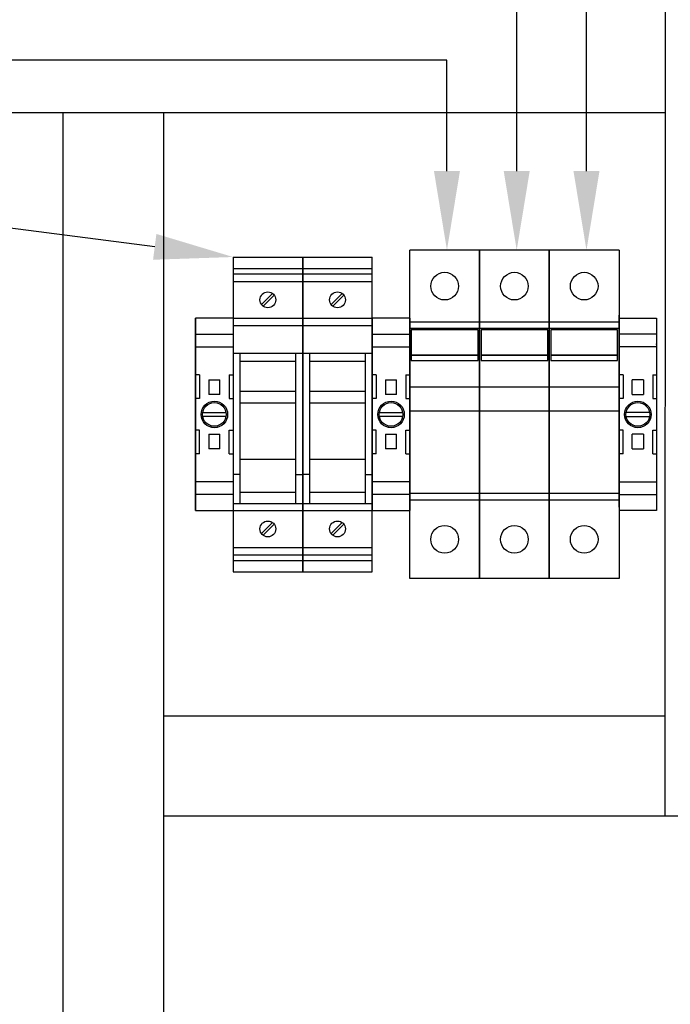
# Model space of a CAD drawing. Header units: inches. Extents: x 2934 to 6866, y 422 to 3136.
# Tile 34 of 84: x 3302 to 3466, y 2189 to 2438. Entities that reach past the tile are written whole.
import ezdxf
from ezdxf import colors
from ezdxf.entities.mleader import LeaderData, LeaderLine
from ezdxf.math import Vec2, Vec3

# ---------------------------------------------------------------- set-up
doc = ezdxf.new("R2010")
doc.units = ezdxf.units.IN
doc.header["$MEASUREMENT"] = 0
doc.layers.add('LV_PANEL MOUNT', color=7, linetype='Continuous')
doc.styles.get("Standard").update_dxf_attribs({"font": 'arial.ttf'})

msp = doc.modelspace()

# ---------------------------------------------------------------- linework, layer by layer
at = {"layer": 'LV_PANEL MOUNT'}
for p, q in [((3465.11, 2236.11), (3465.18, 2591.69)), ((3465.18, 2413.94), (3185.75, 2413.94)), ((3312.73, 2159.9), (3312.73, 2413.94)), ((3338.13, 2413.94), (3338.13, 2159.9)), ((3400.46, 2296.2), (3400.46, 2379.25)), ((3418.11, 2379.25), (3400.46, 2379.25)), ((3400.46, 2296.2), (3400.46, 2379.25)), ((3418.11, 2379.25), (3400.46, 2379.25)), ((3418.11, 2379.25), (3418.11, 2296.2)), ((3418.11, 2296.2), (3418.11, 2379.25)), ((3435.76, 2379.25), (3418.11, 2379.25)), ((3418.11, 2379.25), (3418.11, 2296.2)), ((3418.11, 2296.2), (3418.11, 2379.25)), ((3435.76, 2379.25), (3418.11, 2379.25)), ((3435.76, 2296.2), (3435.76, 2379.25)), ((3453.41, 2379.25), (3435.76, 2379.25)), ((3435.76, 2379.25), (3435.76, 2296.2)), ((3435.76, 2296.2), (3435.76, 2379.25)), ((3453.41, 2379.25), (3435.76, 2379.25)), ((3435.76, 2379.25), (3435.76, 2296.2)), ((3453.41, 2379.25), (3453.41, 2296.2)), ((3453.41, 2379.25), (3453.41, 2296.2)), ((3355.76, 2377.52), (3373.36, 2377.52)), ((3355.76, 2377.52), (3355.76, 2297.92)), ((3373.36, 2297.92), (3373.36, 2377.52)), ((3373.36, 2377.52), (3390.96, 2377.52)), ((3373.36, 2377.52), (3373.36, 2297.92)), ((3390.96, 2297.92), (3390.96, 2377.52)), ((3355.76, 2374.6), (3373.36, 2374.6)), ((3355.76, 2373.25), (3373.36, 2373.25)), ((3373.36, 2374.6), (3390.96, 2374.6)), ((3373.36, 2373.25), (3390.96, 2373.25)), ((3355.76, 2371.34), (3373.36, 2371.34)), ((3373.36, 2371.34), (3390.96, 2371.34)), ((3362.95, 2365.5), (3365.74, 2368.29)), ((3366.17, 2367.87), (3363.37, 2365.07)), ((3380.55, 2365.5), (3383.34, 2368.29)), ((3383.77, 2367.87), (3380.97, 2365.07)), ((3453.41, 2314.25), (3453.41, 2362.85)), ((3453.41, 2314.25), (3453.41, 2362.85)), ((3453.41, 2314.25), (3453.41, 2362.85)), ((3453.41, 2314.25), (3453.41, 2362.85)), ((3453.41, 2314.25), (3453.41, 2362.85)), ((3453.41, 2314.25), (3453.41, 2362.85)), ((3453.41, 2314.25), (3453.41, 2362.85)), ((3453.41, 2314.25), (3453.41, 2362.85)), ((3453.41, 2314.25), (3453.41, 2362.85)), ((3453.41, 2314.25), (3453.41, 2362.85)), ((3453.41, 2314.25), (3453.41, 2362.85)), ((3453.41, 2314.25), (3453.41, 2362.85)), ((3453.41, 2314.25), (3453.41, 2362.85)), ((3453.41, 2314.25), (3453.41, 2362.85)), ((3453.41, 2314.25), (3453.41, 2362.85)), ((3453.41, 2314.25), (3453.41, 2362.85)), ((3346.26, 2313.42), (3346.26, 2362.02)), ((3355.76, 2362.02), (3346.26, 2362.02)), ((3346.26, 2362.02), (3346.26, 2313.42)), ((3355.76, 2362.02), (3373.36, 2362.02)), ((3355.76, 2362.02), (3355.76, 2313.42)), ((3373.36, 2362.02), (3390.96, 2362.02)), ((3400.46, 2362.02), (3390.96, 2362.02)), ((3390.96, 2362.02), (3390.96, 2313.42)), ((3400.46, 2314.22), (3400.46, 2362.82)), ((3400.46, 2314.22), (3400.46, 2362.82)), ((3400.46, 2362.02), (3400.46, 2313.42)), ((3418.11, 2361.05), (3400.46, 2361.05)), ((3418.11, 2361.05), (3400.46, 2361.05)), ((3435.76, 2361.05), (3418.11, 2361.05)), ((3435.76, 2361.05), (3418.11, 2361.05)), ((3453.41, 2361.05), (3435.76, 2361.05)), ((3453.41, 2361.05), (3435.76, 2361.05)), ((3453.41, 2362.02), (3462.91, 2362.02)), ((3453.41, 2362.02), (3453.41, 2313.42)), ((3462.91, 2362.02), (3462.91, 2313.42)), ((3346.26, 2357.98), (3355.76, 2357.98)), ((3355.76, 2360.22), (3373.36, 2360.22)), ((3373.36, 2360.22), (3390.96, 2360.22)), ((3390.96, 2357.98), (3400.46, 2357.98)), ((3418.11, 2359.4), (3400.46, 2359.4)), ((3418.11, 2359.4), (3400.46, 2359.4)), ((3417.72, 2359.08), (3400.83, 2359.08)), ((3400.83, 2359.08), (3400.83, 2352.68)), ((3417.72, 2359.08), (3400.83, 2359.08)), ((3400.83, 2359.08), (3400.83, 2352.68)), ((3417.72, 2352.68), (3417.72, 2359.08)), ((3417.72, 2352.68), (3417.72, 2359.08)), ((3435.76, 2359.4), (3418.11, 2359.4)), ((3435.76, 2359.4), (3418.11, 2359.4)), ((3435.37, 2359.08), (3418.48, 2359.08)), ((3418.48, 2359.08), (3418.48, 2352.68)), ((3435.37, 2359.08), (3418.48, 2359.08)), ((3418.48, 2359.08), (3418.48, 2352.68)), ((3435.37, 2352.68), (3435.37, 2359.08)), ((3435.37, 2352.68), (3435.37, 2359.08)), ((3453.41, 2359.4), (3435.76, 2359.4)), ((3453.41, 2359.4), (3435.76, 2359.4)), ((3453.02, 2359.08), (3436.13, 2359.08)), ((3436.13, 2359.08), (3436.13, 2352.68)), ((3453.02, 2359.08), (3436.13, 2359.08)), ((3436.13, 2359.08), (3436.13, 2352.68)), ((3453.02, 2352.68), (3453.02, 2359.08)), ((3453.02, 2352.68), (3453.02, 2359.08)), ((3462.91, 2357.98), (3453.41, 2357.98)), ((3346.26, 2355.22), (3346.26, 2320.22)), ((3346.26, 2354.79), (3355.76, 2354.79)), ((3355.76, 2353.22), (3373.36, 2353.22)), ((3357.56, 2315.22), (3357.56, 2353.22)), ((3371.56, 2353.22), (3371.56, 2315.22)), ((3373.36, 2353.22), (3390.96, 2353.22)), ((3375.16, 2315.22), (3375.16, 2353.22)), ((3389.16, 2353.22), (3389.16, 2315.22)), ((3390.96, 2355.22), (3390.96, 2320.22)), ((3390.96, 2354.79), (3400.46, 2354.79)), ((3400.46, 2355.22), (3400.46, 2320.22)), ((3462.91, 2354.79), (3453.41, 2354.79)), ((3462.91, 2355.22), (3462.91, 2320.22)), ((3357.56, 2351.15), (3371.56, 2351.15)), ((3375.16, 2351.15), (3389.16, 2351.15)), ((3400.83, 2352.68), (3417.72, 2352.68)), ((3417.72, 2352.68), (3400.83, 2352.68)), ((3400.83, 2352.68), (3400.83, 2351.31)), ((3400.83, 2352.68), (3417.72, 2352.68)), ((3417.72, 2352.68), (3400.83, 2352.68)), ((3400.83, 2352.68), (3400.83, 2351.31)), ((3400.83, 2351.31), (3417.72, 2351.31)), ((3400.83, 2351.31), (3417.72, 2351.31)), ((3417.72, 2351.31), (3417.72, 2352.68)), ((3417.72, 2351.31), (3417.72, 2352.68)), ((3418.48, 2352.68), (3435.37, 2352.68)), ((3435.37, 2352.68), (3418.48, 2352.68)), ((3418.48, 2352.68), (3418.48, 2351.31)), ((3418.48, 2352.68), (3435.37, 2352.68)), ((3435.37, 2352.68), (3418.48, 2352.68)), ((3418.48, 2352.68), (3418.48, 2351.31)), ((3418.48, 2351.31), (3435.37, 2351.31)), ((3418.48, 2351.31), (3435.37, 2351.31)), ((3435.37, 2351.31), (3435.37, 2352.68)), ((3435.37, 2351.31), (3435.37, 2352.68)), ((3436.13, 2352.68), (3453.02, 2352.68)), ((3453.02, 2352.68), (3436.13, 2352.68)), ((3436.13, 2352.68), (3436.13, 2351.31)), ((3436.13, 2352.68), (3453.02, 2352.68)), ((3453.02, 2352.68), (3436.13, 2352.68)), ((3436.13, 2352.68), (3436.13, 2351.31)), ((3436.13, 2351.31), (3453.02, 2351.31)), ((3436.13, 2351.31), (3453.02, 2351.31)), ((3453.02, 2351.31), (3453.02, 2352.68)), ((3453.02, 2351.31), (3453.02, 2352.68)), ((3347.26, 2347.72), (3346.26, 2347.72)), ((3347.26, 2347.72), (3347.26, 2341.72)), ((3349.61, 2346.26), (3349.6, 2346.26)), ((3349.6, 2346.26), (3349.61, 2346.25)), ((3349.61, 2346.42), (3349.61, 2346.26)), ((3349.61, 2346.42), (3352.41, 2346.42)), ((3349.61, 2346.25), (3349.61, 2342.89)), ((3352.41, 2346.26), (3352.41, 2346.42)), ((3352.41, 2346.25), (3352.41, 2346.26)), ((3352.41, 2346.26), (3352.41, 2346.26)), ((3352.41, 2342.89), (3352.41, 2346.25)), ((3354.76, 2347.72), (3354.76, 2341.72)), ((3354.76, 2347.72), (3355.76, 2347.72)), ((3391.96, 2347.72), (3390.96, 2347.72)), ((3391.96, 2347.72), (3390.96, 2347.72)), ((3391.96, 2347.72), (3391.96, 2341.72)), ((3391.96, 2347.72), (3391.96, 2341.72)), ((3394.31, 2346.26), (3394.3, 2346.26)), ((3394.3, 2346.26), (3394.31, 2346.25)), ((3394.31, 2346.42), (3394.31, 2346.26)), ((3394.31, 2346.42), (3397.11, 2346.42)), ((3394.31, 2346.25), (3394.31, 2342.89)), ((3397.11, 2346.26), (3397.11, 2346.42)), ((3397.11, 2346.25), (3397.11, 2346.26)), ((3397.11, 2346.26), (3397.11, 2346.26)), ((3397.11, 2342.89), (3397.11, 2346.25)), ((3399.46, 2347.72), (3399.46, 2341.72)), ((3399.46, 2347.72), (3400.46, 2347.72)), ((3454.41, 2347.72), (3453.41, 2347.72)), ((3454.41, 2347.72), (3454.41, 2341.72)), ((3456.76, 2346.25), (3456.75, 2346.26)), ((3456.75, 2346.26), (3456.76, 2346.26)), ((3456.76, 2346.26), (3456.76, 2346.42)), ((3459.56, 2346.42), (3456.76, 2346.42)), ((3456.76, 2342.89), (3456.76, 2346.25)), ((3459.56, 2346.42), (3459.56, 2346.26)), ((3459.56, 2346.26), (3459.56, 2346.26)), ((3459.56, 2346.26), (3459.56, 2346.25)), ((3459.56, 2346.25), (3459.56, 2342.89)), ((3461.91, 2347.72), (3461.91, 2341.72)), ((3461.91, 2347.72), (3462.91, 2347.72)), ((3357.56, 2343.57), (3371.56, 2343.57)), ((3375.16, 2343.57), (3389.16, 2343.57)), ((3418.11, 2344.62), (3400.46, 2344.62)), ((3418.11, 2344.62), (3400.46, 2344.62)), ((3435.76, 2344.62), (3418.11, 2344.62)), ((3435.76, 2344.62), (3418.11, 2344.62)), ((3453.41, 2344.62), (3435.76, 2344.62)), ((3453.41, 2344.62), (3435.76, 2344.62)), ((3347.26, 2341.72), (3346.26, 2341.72)), ((3349.61, 2342.89), (3349.61, 2342.72)), ((3349.61, 2342.89), (3349.61, 2342.89)), ((3352.41, 2342.72), (3349.61, 2342.72)), ((3352.41, 2342.89), (3352.41, 2342.89)), ((3352.41, 2342.72), (3352.41, 2342.89)), ((3354.76, 2341.72), (3355.76, 2341.72)), ((3357.56, 2340.61), (3371.56, 2340.61)), ((3375.16, 2340.61), (3389.16, 2340.61)), ((3391.96, 2341.72), (3390.96, 2341.72)), ((3391.96, 2341.72), (3390.96, 2341.72)), ((3394.31, 2342.89), (3394.31, 2342.72)), ((3394.31, 2342.89), (3394.31, 2342.89)), ((3397.11, 2342.72), (3394.31, 2342.72)), ((3397.11, 2342.89), (3397.11, 2342.89)), ((3397.11, 2342.72), (3397.11, 2342.89)), ((3399.46, 2341.72), (3400.46, 2341.72)), ((3454.41, 2341.72), (3453.41, 2341.72)), ((3456.76, 2342.89), (3456.76, 2342.89)), ((3456.76, 2342.72), (3456.76, 2342.89)), ((3456.76, 2342.72), (3459.56, 2342.72)), ((3459.56, 2342.89), (3459.56, 2342.72)), ((3459.56, 2342.89), (3459.56, 2342.89)), ((3461.91, 2341.72), (3462.91, 2341.72)), ((3348.05, 2338.22), (3353.97, 2338.22)), ((3392.75, 2338.22), (3398.67, 2338.22)), ((3418.11, 2338.55), (3400.46, 2338.55)), ((3418.11, 2338.55), (3400.46, 2338.55)), ((3435.76, 2338.55), (3418.11, 2338.55)), ((3435.76, 2338.55), (3418.11, 2338.55)), ((3453.41, 2338.55), (3435.76, 2338.55)), ((3453.41, 2338.55), (3435.76, 2338.55)), ((3461.11, 2338.22), (3455.2, 2338.22)), ((3353.97, 2337.22), (3348.05, 2337.22)), ((3398.67, 2337.22), (3392.75, 2337.22)), ((3455.2, 2337.22), (3461.11, 2337.22)), ((3347.26, 2333.72), (3346.26, 2333.72)), ((3347.26, 2327.72), (3347.26, 2333.72)), ((3354.76, 2327.72), (3354.76, 2333.72)), ((3354.76, 2333.72), (3355.76, 2333.72)), ((3391.96, 2333.72), (3390.96, 2333.72)), ((3391.96, 2333.72), (3390.96, 2333.72)), ((3391.96, 2327.72), (3391.96, 2333.72)), ((3391.96, 2327.72), (3391.96, 2333.72)), ((3399.46, 2327.72), (3399.46, 2333.72)), ((3399.46, 2333.72), (3400.46, 2333.72)), ((3454.41, 2333.72), (3453.41, 2333.72)), ((3454.41, 2327.72), (3454.41, 2333.72)), ((3461.91, 2327.72), (3461.91, 2333.72)), ((3461.91, 2333.72), (3462.91, 2333.72)), ((3349.61, 2332.72), (3349.61, 2332.55)), ((3349.61, 2332.72), (3352.41, 2332.72)), ((3349.61, 2332.55), (3349.61, 2329.19)), ((3349.61, 2332.55), (3349.61, 2332.55)), ((3352.41, 2332.55), (3352.41, 2332.72)), ((3352.41, 2329.19), (3352.41, 2332.55)), ((3352.41, 2332.55), (3352.41, 2332.55)), ((3394.31, 2332.72), (3394.31, 2332.55)), ((3394.31, 2332.72), (3397.11, 2332.72)), ((3394.31, 2332.55), (3394.31, 2329.19)), ((3394.31, 2332.55), (3394.31, 2332.55)), ((3397.11, 2332.55), (3397.11, 2332.72)), ((3397.11, 2329.19), (3397.11, 2332.55)), ((3397.11, 2332.55), (3397.11, 2332.55)), ((3456.76, 2332.55), (3456.76, 2332.72)), ((3459.56, 2332.72), (3456.76, 2332.72)), ((3456.76, 2329.19), (3456.76, 2332.55)), ((3456.76, 2332.55), (3456.76, 2332.55)), ((3459.56, 2332.72), (3459.56, 2332.55)), ((3459.56, 2332.55), (3459.56, 2329.19)), ((3459.56, 2332.55), (3459.56, 2332.55)), ((3349.61, 2329.19), (3349.6, 2329.19)), ((3349.6, 2329.19), (3349.61, 2329.19)), ((3349.61, 2329.19), (3349.61, 2329.02)), ((3352.41, 2329.02), (3349.61, 2329.02)), ((3352.41, 2329.19), (3352.41, 2329.19)), ((3352.41, 2329.19), (3352.41, 2329.19)), ((3352.41, 2329.02), (3352.41, 2329.19)), ((3394.31, 2329.19), (3394.3, 2329.19)), ((3394.3, 2329.19), (3394.31, 2329.19)), ((3394.31, 2329.19), (3394.31, 2329.02)), ((3397.11, 2329.02), (3394.31, 2329.02)), ((3397.11, 2329.19), (3397.11, 2329.19)), ((3397.11, 2329.19), (3397.11, 2329.19)), ((3397.11, 2329.02), (3397.11, 2329.19)), ((3456.76, 2329.19), (3456.75, 2329.19)), ((3456.75, 2329.19), (3456.76, 2329.19)), ((3456.76, 2329.02), (3456.76, 2329.19)), ((3456.76, 2329.02), (3459.56, 2329.02)), ((3459.56, 2329.19), (3459.56, 2329.19)), ((3459.56, 2329.19), (3459.56, 2329.19)), ((3459.56, 2329.19), (3459.56, 2329.02)), ((3347.26, 2327.72), (3346.26, 2327.72)), ((3354.76, 2327.72), (3355.76, 2327.72)), ((3357.56, 2326.41), (3371.56, 2326.41)), ((3375.16, 2326.41), (3389.16, 2326.41)), ((3391.96, 2327.72), (3390.96, 2327.72)), ((3391.96, 2327.72), (3390.96, 2327.72)), ((3399.46, 2327.72), (3400.46, 2327.72)), ((3454.41, 2327.72), (3453.41, 2327.72)), ((3461.91, 2327.72), (3462.91, 2327.72)), ((3355.76, 2320.66), (3346.26, 2320.66)), ((3357.56, 2322.49), (3355.76, 2322.49)), ((3371.56, 2322.49), (3373.36, 2322.49)), ((3375.16, 2322.49), (3373.36, 2322.49)), ((3389.16, 2322.49), (3390.96, 2322.49)), ((3400.46, 2320.66), (3390.96, 2320.66)), ((3453.41, 2320.66), (3462.91, 2320.66)), ((3357.56, 2318.05), (3371.56, 2318.05)), ((3375.16, 2318.05), (3389.16, 2318.05)), ((3355.76, 2317.46), (3346.26, 2317.46)), ((3400.46, 2317.46), (3390.96, 2317.46)), ((3418.11, 2317.69), (3400.46, 2317.69)), ((3418.11, 2317.69), (3400.46, 2317.69)), ((3418.11, 2316.05), (3400.46, 2316.05)), ((3418.11, 2316.05), (3400.46, 2316.05)), ((3435.76, 2317.69), (3418.11, 2317.69)), ((3435.76, 2317.69), (3418.11, 2317.69)), ((3435.76, 2316.05), (3418.11, 2316.05)), ((3435.76, 2316.05), (3418.11, 2316.05)), ((3453.41, 2317.69), (3435.76, 2317.69)), ((3453.41, 2317.69), (3435.76, 2317.69)), ((3453.41, 2316.05), (3435.76, 2316.05)), ((3453.41, 2316.05), (3435.76, 2316.05)), ((3453.41, 2317.46), (3462.91, 2317.46)), ((3346.26, 2313.42), (3355.76, 2313.42)), ((3355.76, 2315.22), (3373.36, 2315.22)), ((3355.76, 2313.42), (3373.36, 2313.42)), ((3373.36, 2315.22), (3390.96, 2315.22)), ((3373.36, 2313.42), (3390.96, 2313.42)), ((3390.96, 2313.42), (3400.46, 2313.42)), ((3462.91, 2313.42), (3453.41, 2313.42)), ((3362.95, 2307.58), (3365.74, 2310.37)), ((3366.17, 2309.95), (3363.37, 2307.15)), ((3380.55, 2307.58), (3383.34, 2310.37)), ((3383.77, 2309.95), (3380.97, 2307.15)), ((3355.76, 2304.1), (3373.36, 2304.1)), ((3373.36, 2304.1), (3390.96, 2304.1)), ((3355.76, 2302.19), (3373.36, 2302.19)), ((3355.76, 2300.78), (3373.36, 2300.78)), ((3373.36, 2302.19), (3390.96, 2302.19)), ((3373.36, 2300.78), (3390.96, 2300.78)), ((3355.76, 2297.92), (3373.36, 2297.92)), ((3373.36, 2297.92), (3390.96, 2297.92)), ((3418.11, 2296.2), (3400.46, 2296.2)), ((3418.11, 2296.2), (3400.46, 2296.2)), ((3435.76, 2296.2), (3418.11, 2296.2)), ((3435.76, 2296.2), (3418.11, 2296.2)), ((3453.41, 2296.2), (3435.76, 2296.2)), ((3453.41, 2296.2), (3435.76, 2296.2)), ((3338.13, 2261.51), (3465.11, 2261.51)), ((3465.11, 2236.11), (3338.13, 2236.11)), ((3490.51, 2236.11), (3465.11, 2236.11))]:
    msp.add_line(p, q, dxfattribs=at)
for centre, radius in [((3409.28, 2370.15), 3.5), ((3409.28, 2370.15), 3.5), ((3426.93, 2370.15), 3.5), ((3426.93, 2370.15), 3.5), ((3444.58, 2370.15), 3.5), ((3444.58, 2370.15), 3.5), ((3364.56, 2366.68), 2), ((3382.16, 2366.68), 2), ((3351.01, 2337.72), 3.36), ((3351.01, 2337.72), 3), ((3395.71, 2337.72), 3.36), ((3395.71, 2337.72), 3), ((3458.16, 2337.72), 3.36), ((3458.16, 2337.72), 3), ((3364.56, 2308.76), 2), ((3382.16, 2308.76), 2), ((3409.28, 2306.12), 3.5), ((3409.28, 2306.12), 3.5), ((3426.93, 2306.12), 3.5), ((3426.93, 2306.12), 3.5), ((3444.58, 2306.12), 3.5), ((3444.58, 2306.12), 3.5)]:
    msp.add_circle(centre, radius, dxfattribs=at)
for p in [(3346.26, 2355.46), (3390.96, 2355.46), (3400.46, 2355.46), (3462.91, 2355.46), (3346.26, 2355.22), (3373.36, 2320.22)]:
    msp.add_point(p, dxfattribs=at)

# ---------------------------------------------------------------- leaders
ml = msp.add_multileader_mtext('Standard', dxfattribs=at)
ml.set_content('CB130', color=256)
ml.set_leader_properties()
ml.build(insert=Vec2(0, 0))
ml.multileader.update_dxf_attribs({"dogleg_length": 20.76, "arrow_head_size": 20})
ctx = ml.context
ctx.base_point, ctx.char_height, ctx.arrow_head_size, ctx.landing_gap_size, ctx.plane_origin = Vec3(3040.36, 2471.85), 16, 20, 12, Vec3(3252.09, 2395.77)
ctx.attachment_type = 2
notes = []
notes.append((ctx, [(0, (1, 1, 0), (3445.16, 2471.85), (-1, 0), 314.64, [(0, [(3445.16, 2379.25)], 0, [])])]))
ctx.mtext.insert, ctx.mtext.flow_direction = Vec3(3052.36, 2479.99), 5
ml = msp.add_multileader_mtext('Standard', dxfattribs=at)
ml.set_content('CB129', color=256)
ml.set_leader_properties()
ml.build(insert=Vec2(0, 0))
ml.multileader.update_dxf_attribs({"dogleg_length": 20.76, "arrow_head_size": 20})
ctx = ml.context
ctx.base_point, ctx.char_height, ctx.arrow_head_size, ctx.landing_gap_size, ctx.plane_origin = Vec3(3040.27, 2449.58), 16, 20, 12, Vec3(3234.44, 2395.77)
ctx.attachment_type = 2
notes.append((ctx, [(0, (1, 1, 0), (3427.51, 2449.58), (-1, 0), 296.99, [(0, [(3427.51, 2379.25)], 0, [])])]))
ctx.mtext.insert, ctx.mtext.flow_direction = Vec3(3052.27, 2457.71), 5
ml = msp.add_multileader_mtext('Standard', dxfattribs=at)
ml.set_content('CB128', color=256)
ml.set_leader_properties()
ml.build(insert=Vec2(0, 0))
ml.multileader.update_dxf_attribs({"dogleg_length": 20.76, "arrow_head_size": 20})
ctx = ml.context
ctx.base_point, ctx.char_height, ctx.arrow_head_size, ctx.landing_gap_size, ctx.plane_origin = Vec3(3040.27, 2427.3), 16, 20, 12, Vec3(3216.79, 2395.77)
ctx.attachment_type = 2
notes.append((ctx, [(0, (1, 1, 0), (3409.86, 2427.3), (-1, 0), 279.34, [(0, [(3409.86, 2379.25)], 0, [])])]))
ctx.mtext.insert, ctx.mtext.width, ctx.mtext.flow_direction = Vec3(3052.27, 2435.44), 65.3657, 5
ml = msp.add_multileader_mtext('Standard', dxfattribs=at)
ml.set_content('FU122', color=256)
ml.set_leader_properties()
ml.build(insert=Vec2(0, 0))
ml.multileader.update_dxf_attribs({"dogleg_length": 20.76, "arrow_head_size": 20})
ctx = ml.context
ctx.base_point, ctx.char_height, ctx.arrow_head_size, ctx.landing_gap_size, ctx.plane_origin = Vec3(3040.28, 2400.09), 16, 20, 12, Vec3(2859.24, 2438.04)
ctx.attachment_type = 2
notes.append((ctx, [(0, (1, 1, 0), (3181.54, 2400.09), (-1, 0), 53.19, [(0, [(3355.76, 2377.52)], 0, [])])]))
ctx.mtext.insert, ctx.mtext.width, ctx.mtext.flow_direction = Vec3(3052.28, 2408.22), 61.1514, 5
for ctx, leaders in notes:
    for number, flags, end, landing, length, lines in leaders:
        leader = LeaderData()
        leader.index, (leader.has_last_leader_line, leader.has_dogleg_vector, leader.attachment_direction) = number, flags
        leader.last_leader_point, leader.dogleg_vector, leader.dogleg_length = Vec3(end), Vec3(landing), length
        for number, points, colour, breaks in lines:
            line = LeaderLine()
            line.index, line.vertices, line.color, line.breaks = number, Vec3.list(points), colors.encode_raw_color(colour), breaks
            leader.lines.append(line)
        ctx.leaders.append(leader)

doc.saveas('drawing.dxf')
